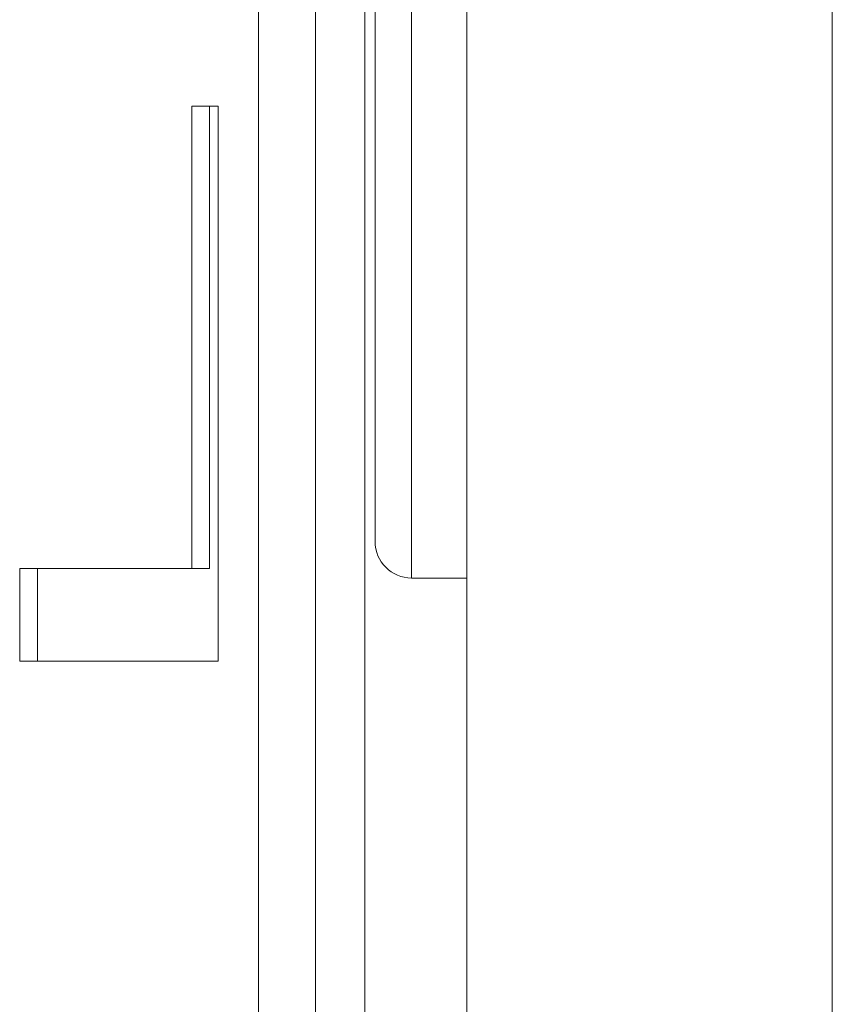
# Model space of a CAD drawing. Header units: inches. Extents: x 0 to 841, y 0 to 594.
# Tile 17 of 129: x 110.03 to 114.48, y 403.16 to 408.55. Entities that reach past the tile are written whole.
import ezdxf

# ---------------------------------------------------------------- set-up
doc = ezdxf.new("R2010")
doc.units = ezdxf.units.IN
doc.header["$LTSCALE"] = 46.255
doc.header["$MEASUREMENT"] = 0
doc.layers.get('0').update_dxf_attribs({"lineweight": 0})

msp = doc.modelspace()

# ---------------------------------------------------------------- linework, layer by layer
at = {"color": 9, "linetype": 'Continuous'}
for p, q in [((114.479, 557.2624), (114.479, 382.2624)), ((112.1762, 405.4924), (112.1762, 411.9924))]:
    msp.add_line(p, q, dxfattribs=at)
at = {"color": 7, "linetype": 'Continuous'}
for p, q in [((111.339, 393.7624), (111.339, 433.7624)), ((111.9199, 433.7624), (111.9199, 393.7624)), ((112.479, 433.7624), (112.479, 393.7624)), ((111.9762, 405.6924), (111.9762, 411.7924)), ((110.9734, 408.0749), (110.9734, 405.5437)), ((111.1181, 408.0749), (110.9734, 408.0749)), ((111.0702, 408.0749), (111.0702, 405.5437)), ((111.1181, 405.0374), (111.1181, 408.0749)), ((110.0313, 405.5437), (111.0702, 405.5437)), ((110.0313, 405.5437), (110.0313, 405.0374)), ((110.1286, 405.5437), (110.1286, 405.0374)), ((112.479, 405.4924), (112.1762, 405.4924)), ((110.0313, 405.0374), (111.1181, 405.0374))]:
    msp.add_line(p, q, dxfattribs=at)
at = {"color": 3, "linetype": 'Continuous'}
msp.add_line((111.6495, 393.7624), (111.6495, 433.7624), dxfattribs=at)
at = {"color": 7, "linetype": 'Continuous'}
msp.add_arc((112.1762, 405.6924), 0.2, 180, 270, dxfattribs=at)

doc.saveas('drawing.dxf')
